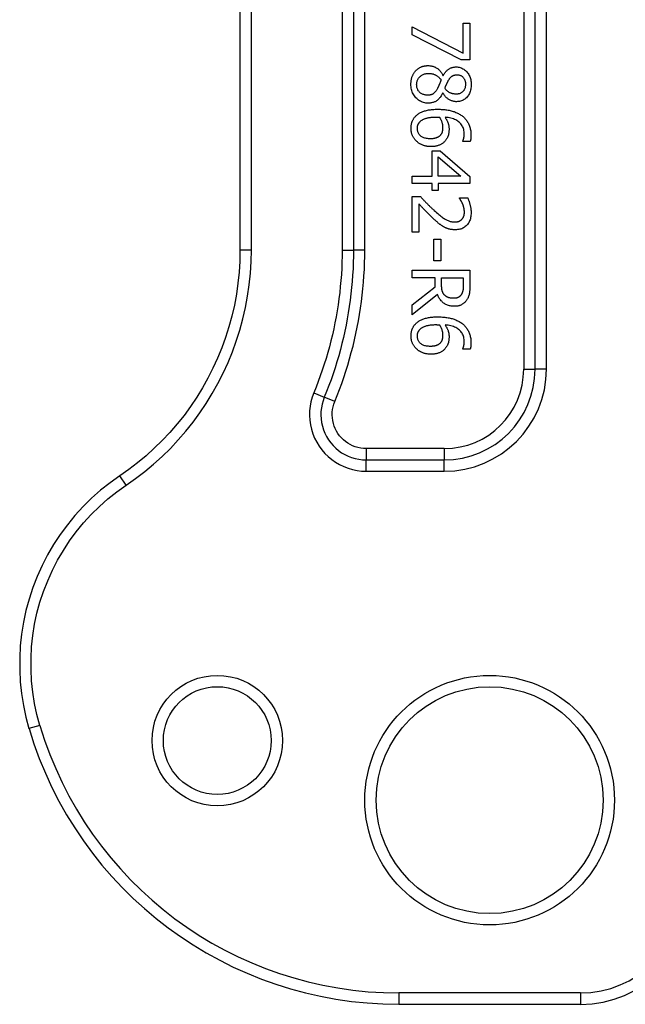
# Model space of a CAD drawing. Header units: inches. Extents: x 3 to 104, y 6 to 58.
# Tile 2 of 36: x 2.92 to 3.97, y 8.63 to 10.34. Entities that reach past the tile are written whole.
import ezdxf

# ---------------------------------------------------------------- set-up
doc = ezdxf.new("R2010")
doc.units = ezdxf.units.IN
doc.header["$MEASUREMENT"] = 0
doc.layers.add('Visible Edges(ANSI)', color=7, linetype='Continuous', lineweight=25)
doc.layers.add('Visible Tangent Edges(ANSI)', color=7, linetype='Continuous', lineweight=25)

msp = doc.modelspace()

# ---------------------------------------------------------------- linework, layer by layer
at = {"layer": 'Visible Edges(ANSI)'}
for p, q in [((3.3001, 10.7527), (3.3001, 9.9358)), ((3.5988, 10.3091), (3.5988, 10.3234)), ((3.5988, 10.3234), (3.6871, 10.2777)), ((3.6871, 10.2777), (3.6871, 10.3293)), ((3.6871, 10.3293), (3.6988, 10.3293)), ((3.6988, 10.3293), (3.6988, 10.2658)), ((3.6839, 10.2658), (3.5988, 10.3091)), ((3.6988, 10.2658), (3.6839, 10.2658)), ((3.6522, 10.239), (3.6527, 10.239)), ((3.6521, 10.2085), (3.6517, 10.2085)), ((3.6864, 10.124), (3.6864, 10.1246)), ((3.6993, 10.124), (3.6864, 10.124)), ((3.6332, 10.064), (3.6332, 10.1081)), ((3.6332, 10.1081), (3.6473, 10.1081)), ((3.6473, 10.1081), (3.6988, 10.0634)), ((3.644, 10.064), (3.644, 10.0976)), ((3.644, 10.0976), (3.683, 10.064)), ((3.5988, 10.0511), (3.5988, 10.064)), ((3.5988, 10.064), (3.6332, 10.064)), ((3.6332, 10.0511), (3.5988, 10.0511)), ((3.6332, 10.0392), (3.6332, 10.0511)), ((3.683, 10.064), (3.644, 10.064)), ((3.6988, 10.0511), (3.644, 10.0511)), ((3.644, 10.0511), (3.644, 10.0392)), ((3.6988, 10.0634), (3.6988, 10.0511)), ((3.644, 10.0392), (3.6332, 10.0392)), ((3.5988, 10.0285), (3.613, 10.0285)), ((3.5988, 9.9668), (3.5988, 10.0285)), ((3.6104, 10.0159), (3.6104, 9.9668)), ((3.6807, 10.0256), (3.6807, 10.0264)), ((3.6807, 10.0264), (3.695, 10.0264)), ((3.6104, 9.9668), (3.5988, 9.9668)), ((3.6365, 9.9546), (3.6487, 9.9546)), ((3.6365, 9.9168), (3.6365, 9.9546)), ((3.6487, 9.9546), (3.6487, 9.9168)), ((3.6487, 9.9168), (3.6365, 9.9168)), ((3.5988, 9.8874), (3.5988, 9.9007)), ((3.5988, 9.9007), (3.6988, 9.9007)), ((3.6988, 9.9007), (3.6988, 9.8749)), ((3.6386, 9.8874), (3.5988, 9.8874)), ((3.6386, 9.8722), (3.6386, 9.8874)), ((3.6497, 9.8757), (3.6497, 9.8874)), ((3.6497, 9.8874), (3.6873, 9.8874)), ((3.6873, 9.8874), (3.6873, 9.8742)), ((3.5988, 9.8405), (3.6386, 9.8722)), ((3.6424, 9.8589), (3.5988, 9.8233)), ((3.5988, 9.8233), (3.5988, 9.8405)), ((3.6864, 9.7636), (3.6864, 9.7642)), ((3.6993, 9.7636), (3.6864, 9.7636)), ((3.5757, 8.6267), (3.8906, 8.6267))]:
    msp.add_line(p, q, dxfattribs=at)
at = {"layer": 'Visible Edges(ANSI)', "flags": 128}
for points in [[(3.6052, 10.2474), (3.6059, 10.248), (3.6066, 10.2487), (3.6073, 10.2493), (3.608, 10.2499), (3.6088, 10.2505), (3.6096, 10.2511), (3.6104, 10.2516), (3.6112, 10.2521), (3.6121, 10.2525), (3.6129, 10.253), (3.6138, 10.2534), (3.6147, 10.2538), (3.6157, 10.2541), (3.6166, 10.2544), (3.6175, 10.2547), (3.6185, 10.255), (3.6194, 10.2552), (3.6204, 10.2554), (3.6214, 10.2556), (3.6224, 10.2557), (3.6234, 10.2558), (3.6244, 10.2559), (3.6254, 10.2559), (3.6265, 10.2559)], [(3.6265, 10.2559), (3.6278, 10.2559), (3.6291, 10.2558), (3.6305, 10.2557), (3.6317, 10.2555), (3.633, 10.2552), (3.6343, 10.2549), (3.6355, 10.2545), (3.6367, 10.254), (3.6379, 10.2535), (3.6391, 10.2529), (3.6402, 10.2523), (3.6414, 10.2516), (3.6425, 10.2509), (3.6436, 10.2501), (3.6446, 10.2492), (3.6456, 10.2483), (3.6466, 10.2473), (3.6475, 10.2463), (3.6484, 10.2452), (3.6492, 10.2441), (3.6501, 10.2429), (3.6508, 10.2417), (3.6516, 10.2404), (3.6522, 10.239)], [(3.5966, 10.2234), (3.5966, 10.2246), (3.5966, 10.2258), (3.5967, 10.227), (3.5968, 10.2282), (3.597, 10.2293), (3.5971, 10.2305), (3.5973, 10.2316), (3.5976, 10.2327), (3.5978, 10.2338), (3.5981, 10.2349), (3.5984, 10.2359), (3.5988, 10.2369), (3.5992, 10.2379), (3.5996, 10.2389), (3.6, 10.2399), (3.6005, 10.2408), (3.601, 10.2417), (3.6015, 10.2426), (3.6021, 10.2435), (3.6026, 10.2443), (3.6032, 10.2451), (3.6038, 10.2459), (3.6045, 10.2466), (3.6052, 10.2474)], [(3.6065, 10.2232), (3.6066, 10.2246), (3.6067, 10.2259), (3.6069, 10.2272), (3.6072, 10.2284), (3.6076, 10.2296), (3.608, 10.2308), (3.6086, 10.2319), (3.6092, 10.233), (3.6099, 10.234), (3.6107, 10.235), (3.6115, 10.236), (3.6125, 10.2369), (3.6135, 10.2378), (3.6145, 10.2386), (3.6156, 10.2393), (3.6168, 10.24), (3.6179, 10.2405), (3.6192, 10.241), (3.6204, 10.2415), (3.6218, 10.2418), (3.6231, 10.2421), (3.6245, 10.2423), (3.626, 10.2424), (3.6275, 10.2424)], [(3.6275, 10.2424), (3.6286, 10.2424), (3.6297, 10.2423), (3.6308, 10.2422), (3.6319, 10.2421), (3.6329, 10.2419), (3.634, 10.2417), (3.635, 10.2414), (3.636, 10.2411), (3.637, 10.2407), (3.6379, 10.2404), (3.6389, 10.2399), (3.6398, 10.2395), (3.6407, 10.2389), (3.6415, 10.2384), (3.6424, 10.2378), (3.6432, 10.2372), (3.644, 10.2365), (3.6448, 10.2359), (3.6455, 10.2351), (3.6462, 10.2344), (3.6469, 10.2336), (3.6476, 10.2328), (3.6482, 10.2319), (3.6488, 10.231)], [(3.6527, 10.239), (3.6534, 10.2402), (3.6541, 10.2414), (3.6549, 10.2425), (3.6556, 10.2435), (3.6564, 10.2445), (3.6572, 10.2454), (3.6579, 10.2463), (3.6587, 10.2471), (3.6596, 10.2479), (3.6604, 10.2487), (3.6612, 10.2493), (3.6621, 10.2499), (3.6629, 10.2505), (3.6638, 10.251), (3.6648, 10.2515), (3.6657, 10.2519), (3.6667, 10.2523), (3.6678, 10.2526), (3.6689, 10.2529), (3.67, 10.2531), (3.6711, 10.2533), (3.6723, 10.2534), (3.6735, 10.2535), (3.6748, 10.2535)], [(3.6617, 10.2305), (3.6622, 10.2313), (3.6627, 10.232), (3.6632, 10.2327), (3.6636, 10.2334), (3.6641, 10.2341), (3.6647, 10.2347), (3.6652, 10.2353), (3.6657, 10.2358), (3.6663, 10.2363), (3.6668, 10.2368), (3.6674, 10.2373), (3.6679, 10.2377), (3.6685, 10.2381), (3.6691, 10.2384), (3.6697, 10.2387), (3.6704, 10.239), (3.6711, 10.2392), (3.6717, 10.2395), (3.6725, 10.2396), (3.6732, 10.2398), (3.6739, 10.2399), (3.6747, 10.24), (3.6755, 10.24), (3.6763, 10.2401)], [(3.6748, 10.2535), (3.6766, 10.2535), (3.6784, 10.2533), (3.6802, 10.253), (3.6819, 10.2526), (3.6835, 10.252), (3.6851, 10.2514), (3.6867, 10.2506), (3.6881, 10.2497), (3.6896, 10.2487), (3.691, 10.2476), (3.6923, 10.2464), (3.6936, 10.245), (3.6948, 10.2436), (3.6959, 10.242), (3.6969, 10.2405), (3.6978, 10.2388), (3.6986, 10.2371), (3.6992, 10.2353), (3.6998, 10.2335), (3.7003, 10.2316), (3.7006, 10.2296), (3.7009, 10.2276), (3.7011, 10.2255), (3.7011, 10.2234)], [(3.6763, 10.2401), (3.6774, 10.24), (3.6785, 10.2399), (3.6796, 10.2398), (3.6806, 10.2395), (3.6816, 10.2393), (3.6825, 10.2389), (3.6834, 10.2385), (3.6842, 10.238), (3.685, 10.2374), (3.6858, 10.2368), (3.6865, 10.2361), (3.6872, 10.2354), (3.6879, 10.2346), (3.6884, 10.2338), (3.689, 10.2329), (3.6894, 10.232), (3.6899, 10.2311), (3.6902, 10.2301), (3.6905, 10.2291), (3.6908, 10.228), (3.691, 10.2269), (3.6911, 10.2258), (3.6912, 10.2246), (3.6912, 10.2234)], [(3.6267, 10.1908), (3.6246, 10.1909), (3.6226, 10.191), (3.6206, 10.1914), (3.6186, 10.1918), (3.6168, 10.1924), (3.615, 10.1931), (3.6132, 10.194), (3.6115, 10.1949), (3.6098, 10.196), (3.6083, 10.1973), (3.6067, 10.1986), (3.6052, 10.2001), (3.6039, 10.2017), (3.6026, 10.2033), (3.6015, 10.2051), (3.6004, 10.2068), (3.5995, 10.2087), (3.5987, 10.2106), (3.5981, 10.2126), (3.5975, 10.2146), (3.5971, 10.2167), (3.5968, 10.2188), (3.5966, 10.2211), (3.5966, 10.2234)], [(3.6254, 10.2046), (3.624, 10.2046), (3.6226, 10.2047), (3.6213, 10.2049), (3.62, 10.2051), (3.6188, 10.2055), (3.6176, 10.2058), (3.6165, 10.2063), (3.6154, 10.2068), (3.6144, 10.2074), (3.6134, 10.2081), (3.6125, 10.2089), (3.6116, 10.2097), (3.6108, 10.2105), (3.6101, 10.2115), (3.6094, 10.2124), (3.6088, 10.2134), (3.6083, 10.2145), (3.6078, 10.2156), (3.6074, 10.2168), (3.6071, 10.218), (3.6069, 10.2192), (3.6067, 10.2205), (3.6066, 10.2218), (3.6065, 10.2232)], [(3.6488, 10.231), (3.6485, 10.2302), (3.6482, 10.2294), (3.6479, 10.2287), (3.6476, 10.2279), (3.6473, 10.2272), (3.647, 10.2264), (3.6467, 10.2257), (3.6465, 10.225), (3.6462, 10.2244), (3.6459, 10.2237), (3.6457, 10.223), (3.6454, 10.2224), (3.6452, 10.2218), (3.6449, 10.2212), (3.6447, 10.2206), (3.6444, 10.22), (3.6442, 10.2195), (3.644, 10.219), (3.6437, 10.2185), (3.6435, 10.218), (3.6433, 10.2175), (3.643, 10.2171), (3.6428, 10.2167), (3.6426, 10.2163)], [(3.6555, 10.2164), (3.6557, 10.217), (3.6559, 10.2176), (3.6561, 10.2182), (3.6563, 10.2188), (3.6566, 10.2194), (3.6568, 10.2201), (3.6571, 10.2207), (3.6574, 10.2214), (3.6577, 10.2221), (3.658, 10.2228), (3.6583, 10.2235), (3.6586, 10.2242), (3.6589, 10.2249), (3.6592, 10.2255), (3.6595, 10.2262), (3.6598, 10.2268), (3.6601, 10.2274), (3.6604, 10.2279), (3.6606, 10.2284), (3.6609, 10.2289), (3.6611, 10.2293), (3.6613, 10.2298), (3.6615, 10.2301), (3.6617, 10.2305)], [(3.6912, 10.2234), (3.6912, 10.2221), (3.6911, 10.2209), (3.6909, 10.2197), (3.6907, 10.2185), (3.6904, 10.2174), (3.6901, 10.2163), (3.6897, 10.2153), (3.6892, 10.2143), (3.6887, 10.2134), (3.6881, 10.2125), (3.6874, 10.2117), (3.6867, 10.2109), (3.686, 10.2102), (3.6852, 10.2096), (3.6843, 10.209), (3.6835, 10.2084), (3.6826, 10.208), (3.6817, 10.2076), (3.6807, 10.2072), (3.6797, 10.2069), (3.6787, 10.2067), (3.6777, 10.2066), (3.6766, 10.2065), (3.6755, 10.2064)], [(3.7011, 10.2234), (3.7011, 10.2211), (3.7009, 10.219), (3.7007, 10.2169), (3.7003, 10.2149), (3.6999, 10.213), (3.6993, 10.2111), (3.6987, 10.2093), (3.6979, 10.2076), (3.6971, 10.206), (3.6962, 10.2044), (3.6951, 10.2029), (3.694, 10.2015), (3.6928, 10.2002), (3.6915, 10.199), (3.6902, 10.1979), (3.6888, 10.197), (3.6873, 10.1961), (3.6858, 10.1954), (3.6843, 10.1947), (3.6827, 10.1942), (3.681, 10.1938), (3.6793, 10.1935), (3.6775, 10.1934), (3.6757, 10.1933)], [(3.6426, 10.2163), (3.642, 10.2152), (3.6414, 10.2141), (3.6407, 10.2132), (3.6401, 10.2122), (3.6395, 10.2114), (3.6389, 10.2105), (3.6383, 10.2098), (3.6377, 10.2091), (3.6371, 10.2085), (3.6364, 10.2079), (3.6358, 10.2074), (3.6352, 10.207), (3.6346, 10.2066), (3.6339, 10.2063), (3.6333, 10.2059), (3.6325, 10.2056), (3.6318, 10.2054), (3.631, 10.2052), (3.6301, 10.205), (3.6293, 10.2048), (3.6283, 10.2047), (3.6274, 10.2046), (3.6264, 10.2046), (3.6254, 10.2046)], [(3.6517, 10.2085), (3.651, 10.2071), (3.6503, 10.2057), (3.6495, 10.2044), (3.6488, 10.2032), (3.648, 10.202), (3.6472, 10.2008), (3.6463, 10.1998), (3.6455, 10.1988), (3.6446, 10.1978), (3.6437, 10.1969), (3.6428, 10.1961), (3.6418, 10.1953), (3.6408, 10.1946), (3.6398, 10.1939), (3.6387, 10.1933), (3.6375, 10.1928), (3.6363, 10.1923), (3.6351, 10.1919), (3.6338, 10.1916), (3.6325, 10.1913), (3.6311, 10.1911), (3.6297, 10.1909), (3.6282, 10.1908), (3.6267, 10.1908)], [(3.6757, 10.1933), (3.6745, 10.1933), (3.6734, 10.1934), (3.6723, 10.1935), (3.6712, 10.1937), (3.6701, 10.194), (3.669, 10.1943), (3.6679, 10.1946), (3.6668, 10.195), (3.6657, 10.1955), (3.6646, 10.196), (3.6635, 10.1966), (3.6624, 10.1972), (3.6613, 10.1979), (3.6603, 10.1986), (3.6593, 10.1994), (3.6583, 10.2002), (3.6574, 10.2011), (3.6565, 10.202), (3.6557, 10.203), (3.6549, 10.204), (3.6541, 10.2051), (3.6534, 10.2062), (3.6527, 10.2073), (3.6521, 10.2085)], [(3.6755, 10.2064), (3.6745, 10.2064), (3.6735, 10.2065), (3.6726, 10.2066), (3.6716, 10.2067), (3.6707, 10.2068), (3.6698, 10.2069), (3.6689, 10.2071), (3.668, 10.2073), (3.6671, 10.2076), (3.6663, 10.2079), (3.6655, 10.2082), (3.6647, 10.2085), (3.6639, 10.2089), (3.6631, 10.2093), (3.6623, 10.2098), (3.6616, 10.2103), (3.6608, 10.2109), (3.66, 10.2115), (3.6593, 10.2122), (3.6585, 10.2129), (3.6577, 10.2137), (3.657, 10.2146), (3.6562, 10.2155), (3.6555, 10.2164)], [(3.5967, 10.1471), (3.5968, 10.1482), (3.5968, 10.1493), (3.5969, 10.1504), (3.597, 10.1515), (3.5971, 10.1525), (3.5973, 10.1535), (3.5975, 10.1546), (3.5977, 10.1556), (3.598, 10.1565), (3.5983, 10.1575), (3.5986, 10.1585), (3.599, 10.1594), (3.5994, 10.1603), (3.5998, 10.1612), (3.6003, 10.1621), (3.6008, 10.1629), (3.6013, 10.1638), (3.6018, 10.1646), (3.6024, 10.1654), (3.603, 10.1662), (3.6037, 10.167), (3.6044, 10.1677), (3.6051, 10.1684), (3.6058, 10.1692)], [(3.6058, 10.1692), (3.6067, 10.17), (3.6077, 10.1708), (3.6088, 10.1716), (3.6098, 10.1724), (3.611, 10.1731), (3.6122, 10.1738), (3.6134, 10.1744), (3.6147, 10.1751), (3.616, 10.1757), (3.6174, 10.1762), (3.6189, 10.1768), (3.6204, 10.1773), (3.6219, 10.1777), (3.6235, 10.1781), (3.6252, 10.1785), (3.6269, 10.1789), (3.6287, 10.1792), (3.6305, 10.1794), (3.6324, 10.1797), (3.6344, 10.1799), (3.6364, 10.18), (3.6385, 10.1801), (3.6406, 10.1802), (3.6428, 10.1802)], [(3.6428, 10.1802), (3.6449, 10.1802), (3.647, 10.1801), (3.6491, 10.18), (3.6512, 10.1799), (3.6532, 10.1797), (3.6552, 10.1795), (3.6571, 10.1793), (3.659, 10.179), (3.6609, 10.1787), (3.6627, 10.1783), (3.6645, 10.1779), (3.6663, 10.1775), (3.668, 10.177), (3.6697, 10.1765), (3.6714, 10.176), (3.673, 10.1754), (3.6746, 10.1748), (3.6761, 10.1741), (3.6776, 10.1734), (3.6791, 10.1726), (3.6805, 10.1718), (3.6819, 10.171), (3.6833, 10.1701), (3.6846, 10.1692)], [(3.6846, 10.1692), (3.6858, 10.1683), (3.687, 10.1673), (3.6882, 10.1663), (3.6893, 10.1653), (3.6903, 10.1642), (3.6914, 10.163), (3.6923, 10.1618), (3.6932, 10.1606), (3.6941, 10.1593), (3.6949, 10.158), (3.6957, 10.1566), (3.6965, 10.1552), (3.6971, 10.1538), (3.6978, 10.1523), (3.6983, 10.1508), (3.6988, 10.1492), (3.6993, 10.1476), (3.6996, 10.146), (3.7, 10.1443), (3.7002, 10.1426), (3.7004, 10.1408), (3.7006, 10.139), (3.7007, 10.1372), (3.7007, 10.1354)], [(3.6077, 10.147), (3.6077, 10.1476), (3.6077, 10.1482), (3.6078, 10.1487), (3.6078, 10.1493), (3.6079, 10.1499), (3.608, 10.1504), (3.6081, 10.151), (3.6082, 10.1515), (3.6084, 10.152), (3.6086, 10.1526), (3.6087, 10.1531), (3.6089, 10.1536), (3.6092, 10.1541), (3.6094, 10.1546), (3.6097, 10.1551), (3.61, 10.1556), (3.6103, 10.1561), (3.6107, 10.1566), (3.611, 10.1571), (3.6115, 10.1576), (3.6119, 10.1581), (3.6124, 10.1586), (3.6128, 10.159), (3.6134, 10.1595)], [(3.6134, 10.1595), (3.6139, 10.16), (3.6145, 10.1605), (3.6152, 10.161), (3.6159, 10.1614), (3.6166, 10.1619), (3.6174, 10.1623), (3.6183, 10.1627), (3.6191, 10.1631), (3.62, 10.1635), (3.621, 10.1639), (3.622, 10.1643), (3.623, 10.1646), (3.6241, 10.1649), (3.6253, 10.1652), (3.6265, 10.1655), (3.6277, 10.1657), (3.629, 10.166), (3.6304, 10.1661), (3.6318, 10.1663), (3.6333, 10.1664), (3.6348, 10.1665), (3.6364, 10.1666), (3.6381, 10.1666), (3.6398, 10.1666)], [(3.6398, 10.1666), (3.6401, 10.1666), (3.6405, 10.1666), (3.6408, 10.1666), (3.6411, 10.1666), (3.6414, 10.1666), (3.6417, 10.1666), (3.642, 10.1666), (3.6423, 10.1666), (3.6425, 10.1666), (3.6428, 10.1666), (3.643, 10.1666), (3.6433, 10.1666), (3.6435, 10.1665), (3.6437, 10.1665), (3.6439, 10.1665), (3.6442, 10.1665), (3.6444, 10.1665), (3.6447, 10.1665), (3.6449, 10.1665), (3.6451, 10.1665), (3.6454, 10.1664), (3.6456, 10.1664), (3.6458, 10.1664), (3.6461, 10.1664)], [(3.6461, 10.1664), (3.6465, 10.1657), (3.6469, 10.165), (3.6473, 10.1642), (3.6477, 10.1635), (3.6481, 10.1628), (3.6485, 10.1621), (3.6488, 10.1613), (3.6491, 10.1606), (3.6494, 10.1599), (3.6497, 10.1592), (3.6499, 10.1584), (3.6502, 10.1577), (3.6504, 10.1569), (3.6506, 10.1562), (3.6508, 10.1555), (3.651, 10.1547), (3.6511, 10.154), (3.6512, 10.1532), (3.6514, 10.1524), (3.6514, 10.1517), (3.6515, 10.1509), (3.6516, 10.1501), (3.6516, 10.1494), (3.6516, 10.1486)], [(3.6891, 10.1371), (3.6891, 10.1392), (3.6889, 10.1412), (3.6886, 10.1431), (3.6882, 10.1449), (3.6877, 10.1467), (3.687, 10.1484), (3.6863, 10.1501), (3.6854, 10.1516), (3.6844, 10.1532), (3.6833, 10.1546), (3.682, 10.156), (3.6807, 10.1573), (3.6792, 10.1585), (3.6777, 10.1597), (3.676, 10.1607), (3.6742, 10.1617), (3.6723, 10.1626), (3.6702, 10.1634), (3.6681, 10.1641), (3.6659, 10.1647), (3.6635, 10.1653), (3.661, 10.1657), (3.6584, 10.1661), (3.6557, 10.1664)], [(3.6557, 10.1664), (3.6563, 10.1656), (3.6568, 10.1648), (3.6573, 10.164), (3.6578, 10.1632), (3.6582, 10.1624), (3.6587, 10.1616), (3.6591, 10.1607), (3.6595, 10.1599), (3.6599, 10.1591), (3.6602, 10.1583), (3.6606, 10.1574), (3.6609, 10.1566), (3.6612, 10.1557), (3.6614, 10.1549), (3.6617, 10.154), (3.6619, 10.1531), (3.6621, 10.1522), (3.6622, 10.1513), (3.6624, 10.1504), (3.6625, 10.1495), (3.6626, 10.1485), (3.6627, 10.1475), (3.6627, 10.1466), (3.6627, 10.1456)], [(3.6061, 10.1247), (3.6054, 10.1255), (3.6047, 10.1263), (3.604, 10.127), (3.6033, 10.1278), (3.6027, 10.1287), (3.6021, 10.1295), (3.6015, 10.1303), (3.601, 10.1312), (3.6005, 10.1321), (3.6, 10.133), (3.5995, 10.1339), (3.5991, 10.1348), (3.5987, 10.1357), (3.5984, 10.1367), (3.5981, 10.1377), (3.5978, 10.1386), (3.5976, 10.1397), (3.5973, 10.1407), (3.5972, 10.1417), (3.597, 10.1428), (3.5969, 10.1438), (3.5968, 10.1449), (3.5968, 10.146), (3.5967, 10.1471)], [(3.6307, 10.129), (3.6288, 10.129), (3.627, 10.1291), (3.6253, 10.1293), (3.6237, 10.1295), (3.6221, 10.1298), (3.6206, 10.1302), (3.6192, 10.1307), (3.6179, 10.1312), (3.6167, 10.1318), (3.6155, 10.1324), (3.6144, 10.1331), (3.6134, 10.1339), (3.6125, 10.1348), (3.6117, 10.1357), (3.6109, 10.1366), (3.6102, 10.1376), (3.6096, 10.1386), (3.6091, 10.1397), (3.6087, 10.1408), (3.6083, 10.142), (3.608, 10.1432), (3.6078, 10.1444), (3.6077, 10.1457), (3.6077, 10.147)], [(3.6481, 10.1358), (3.6476, 10.1352), (3.6471, 10.1346), (3.6466, 10.1341), (3.646, 10.1336), (3.6455, 10.1331), (3.6449, 10.1327), (3.6443, 10.1323), (3.6437, 10.1319), (3.643, 10.1315), (3.6424, 10.1312), (3.6417, 10.1309), (3.641, 10.1306), (3.6403, 10.1303), (3.6396, 10.1301), (3.6388, 10.1299), (3.638, 10.1297), (3.6372, 10.1295), (3.6364, 10.1294), (3.6355, 10.1292), (3.6346, 10.1291), (3.6336, 10.1291), (3.6327, 10.129), (3.6317, 10.129), (3.6307, 10.129)], [(3.6516, 10.1486), (3.6516, 10.148), (3.6516, 10.1474), (3.6516, 10.1468), (3.6515, 10.1463), (3.6515, 10.1457), (3.6514, 10.1451), (3.6514, 10.1446), (3.6513, 10.144), (3.6512, 10.1434), (3.6511, 10.1429), (3.651, 10.1423), (3.6509, 10.1418), (3.6508, 10.1412), (3.6506, 10.1407), (3.6505, 10.1401), (3.6503, 10.1396), (3.6501, 10.1391), (3.6499, 10.1386), (3.6496, 10.1381), (3.6494, 10.1376), (3.6491, 10.1371), (3.6488, 10.1367), (3.6485, 10.1362), (3.6481, 10.1358)], [(3.6627, 10.1456), (3.6627, 10.1446), (3.6627, 10.1437), (3.6626, 10.1427), (3.6626, 10.1418), (3.6625, 10.141), (3.6624, 10.1401), (3.6623, 10.1393), (3.6622, 10.1384), (3.662, 10.1376), (3.6619, 10.1369), (3.6617, 10.1361), (3.6615, 10.1354), (3.6613, 10.1346), (3.6611, 10.1339), (3.6608, 10.1331), (3.6605, 10.1324), (3.6601, 10.1316), (3.6598, 10.1309), (3.6593, 10.1301), (3.6589, 10.1293), (3.6584, 10.1286), (3.6579, 10.1278), (3.6574, 10.127), (3.6568, 10.1262)], [(3.6864, 10.1246), (3.6866, 10.1249), (3.6868, 10.1252), (3.6869, 10.1256), (3.6871, 10.126), (3.6872, 10.1264), (3.6874, 10.1268), (3.6875, 10.1273), (3.6877, 10.1278), (3.6878, 10.1282), (3.688, 10.1288), (3.6881, 10.1293), (3.6883, 10.1299), (3.6884, 10.1304), (3.6885, 10.131), (3.6886, 10.1316), (3.6887, 10.1322), (3.6888, 10.1328), (3.6889, 10.1334), (3.689, 10.134), (3.689, 10.1346), (3.6891, 10.1352), (3.6891, 10.1359), (3.6891, 10.1365), (3.6891, 10.1371)], [(3.7007, 10.1354), (3.7007, 10.1348), (3.7007, 10.1343), (3.7007, 10.1337), (3.7007, 10.1332), (3.7007, 10.1327), (3.7006, 10.1321), (3.7006, 10.1316), (3.7006, 10.1311), (3.7005, 10.1306), (3.7005, 10.1301), (3.7004, 10.1296), (3.7004, 10.1291), (3.7003, 10.1286), (3.7003, 10.1282), (3.7002, 10.1277), (3.7001, 10.1273), (3.7, 10.1268), (3.7, 10.1264), (3.6999, 10.126), (3.6998, 10.1256), (3.6997, 10.1252), (3.6996, 10.1248), (3.6995, 10.1244), (3.6993, 10.124)], [(3.6313, 10.1153), (3.63, 10.1154), (3.6287, 10.1154), (3.6275, 10.1155), (3.6263, 10.1156), (3.625, 10.1158), (3.6239, 10.116), (3.6227, 10.1162), (3.6215, 10.1165), (3.6204, 10.1168), (3.6192, 10.1171), (3.6181, 10.1175), (3.617, 10.1179), (3.616, 10.1183), (3.6149, 10.1188), (3.6139, 10.1193), (3.6129, 10.1198), (3.612, 10.1203), (3.6111, 10.1209), (3.6102, 10.1215), (3.6093, 10.1221), (3.6085, 10.1227), (3.6077, 10.1234), (3.6069, 10.124), (3.6061, 10.1247)], [(3.6568, 10.1262), (3.6561, 10.1253), (3.6553, 10.1244), (3.6546, 10.1236), (3.6538, 10.1228), (3.6529, 10.1221), (3.6521, 10.1214), (3.6512, 10.1207), (3.6503, 10.1201), (3.6493, 10.1195), (3.6483, 10.119), (3.6473, 10.1185), (3.6463, 10.118), (3.6452, 10.1176), (3.6441, 10.1172), (3.6429, 10.1168), (3.6417, 10.1165), (3.6405, 10.1163), (3.6393, 10.116), (3.638, 10.1158), (3.6367, 10.1156), (3.6354, 10.1155), (3.6341, 10.1154), (3.6327, 10.1154), (3.6313, 10.1153)], [(3.6364, 9.9895), (3.6352, 9.9906), (3.6341, 9.9916), (3.6329, 9.9927), (3.6317, 9.9939), (3.6305, 9.995), (3.6294, 9.9962), (3.6282, 9.9974), (3.627, 9.9986), (3.6258, 9.9998), (3.6245, 10.001), (3.6233, 10.0023), (3.6221, 10.0036), (3.6209, 10.0048), (3.6197, 10.006), (3.6186, 10.0072), (3.6175, 10.0084), (3.6165, 10.0095), (3.6155, 10.0105), (3.6145, 10.0115), (3.6136, 10.0125), (3.6128, 10.0134), (3.612, 10.0143), (3.6112, 10.0151), (3.6104, 10.0159)], [(3.613, 10.0285), (3.6141, 10.0274), (3.6151, 10.0263), (3.6161, 10.0252), (3.6171, 10.0241), (3.6181, 10.0231), (3.6192, 10.022), (3.6202, 10.021), (3.6211, 10.0199), (3.6221, 10.0189), (3.6231, 10.0179), (3.6241, 10.0169), (3.6251, 10.0159), (3.626, 10.0149), (3.627, 10.0139), (3.628, 10.013), (3.629, 10.012), (3.63, 10.011), (3.631, 10.0101), (3.632, 10.0091), (3.633, 10.0081), (3.634, 10.0072), (3.635, 10.0062), (3.6361, 10.0053), (3.6371, 10.0043)], [(3.6862, 10.0159), (3.686, 10.0164), (3.6858, 10.0169), (3.6856, 10.0173), (3.6854, 10.0178), (3.6852, 10.0182), (3.6849, 10.0187), (3.6847, 10.0192), (3.6845, 10.0196), (3.6842, 10.0201), (3.684, 10.0205), (3.6837, 10.0209), (3.6834, 10.0214), (3.6832, 10.0218), (3.6829, 10.0222), (3.6827, 10.0226), (3.6824, 10.023), (3.6822, 10.0234), (3.6819, 10.0238), (3.6817, 10.0241), (3.6815, 10.0244), (3.6813, 10.0248), (3.6811, 10.0251), (3.6809, 10.0254), (3.6807, 10.0256)], [(3.6894, 10.0017), (3.6894, 10.0023), (3.6893, 10.0029), (3.6893, 10.0035), (3.6893, 10.0041), (3.6892, 10.0047), (3.6891, 10.0053), (3.6891, 10.0059), (3.689, 10.0065), (3.6889, 10.0071), (3.6887, 10.0077), (3.6886, 10.0083), (3.6885, 10.0089), (3.6883, 10.0095), (3.6882, 10.0101), (3.688, 10.0107), (3.6878, 10.0113), (3.6876, 10.0119), (3.6875, 10.0125), (3.6873, 10.0131), (3.6871, 10.0137), (3.6869, 10.0142), (3.6866, 10.0148), (3.6864, 10.0154), (3.6862, 10.0159)], [(3.695, 10.0264), (3.6953, 10.0257), (3.6956, 10.0249), (3.696, 10.0241), (3.6963, 10.0232), (3.6966, 10.0224), (3.697, 10.0214), (3.6973, 10.0204), (3.6976, 10.0194), (3.698, 10.0183), (3.6983, 10.0172), (3.6986, 10.016), (3.699, 10.0148), (3.6993, 10.0136), (3.6996, 10.0124), (3.6998, 10.0112), (3.7001, 10.01), (3.7003, 10.0088), (3.7005, 10.0076), (3.7006, 10.0064), (3.7007, 10.0053), (3.7008, 10.0041), (3.7009, 10.003), (3.7009, 10.0019), (3.701, 10.0008)], [(3.6371, 10.0043), (3.6392, 10.0025), (3.6411, 10.0007), (3.6431, 9.9991), (3.6449, 9.9975), (3.6467, 9.9961), (3.6484, 9.9947), (3.65, 9.9935), (3.6516, 9.9923), (3.6531, 9.9913), (3.6545, 9.9903), (3.6559, 9.9895), (3.6572, 9.9887), (3.6585, 9.9881), (3.6597, 9.9874), (3.661, 9.9869), (3.6623, 9.9864), (3.6636, 9.986), (3.6649, 9.9856), (3.6662, 9.9853), (3.6675, 9.985), (3.6688, 9.9848), (3.6701, 9.9847), (3.6714, 9.9846), (3.6728, 9.9846)], [(3.701, 10.0008), (3.7009, 9.9985), (3.7007, 9.9963), (3.7005, 9.9941), (3.7001, 9.9921), (3.6997, 9.9901), (3.6991, 9.9883), (3.6984, 9.9865), (3.6977, 9.9848), (3.6968, 9.9832), (3.6958, 9.9816), (3.6947, 9.9802), (3.6935, 9.9788), (3.6923, 9.9776), (3.6909, 9.9764), (3.6895, 9.9754), (3.688, 9.9744), (3.6865, 9.9736), (3.6848, 9.9729), (3.6831, 9.9723), (3.6813, 9.9718), (3.6795, 9.9714), (3.6775, 9.9712), (3.6756, 9.971), (3.6735, 9.9709)], [(3.6853, 9.9895), (3.6856, 9.9899), (3.686, 9.9903), (3.6863, 9.9907), (3.6866, 9.9911), (3.6868, 9.9916), (3.6871, 9.992), (3.6873, 9.9925), (3.6876, 9.993), (3.6878, 9.9934), (3.688, 9.9939), (3.6882, 9.9944), (3.6884, 9.9949), (3.6885, 9.9954), (3.6887, 9.996), (3.6888, 9.9965), (3.6889, 9.997), (3.689, 9.9976), (3.6891, 9.9982), (3.6892, 9.9987), (3.6893, 9.9993), (3.6893, 9.9999), (3.6893, 10.0005), (3.6894, 10.0011), (3.6894, 10.0017)], [(3.6535, 9.9761), (3.6527, 9.9765), (3.652, 9.977), (3.6513, 9.9774), (3.6506, 9.9779), (3.6498, 9.9783), (3.6491, 9.9788), (3.6484, 9.9793), (3.6477, 9.9799), (3.6469, 9.9804), (3.6462, 9.9809), (3.6455, 9.9815), (3.6448, 9.9821), (3.6441, 9.9827), (3.6434, 9.9833), (3.6427, 9.9839), (3.6419, 9.9845), (3.6412, 9.9851), (3.6405, 9.9857), (3.6398, 9.9863), (3.6391, 9.9869), (3.6384, 9.9876), (3.6377, 9.9882), (3.6371, 9.9888), (3.6364, 9.9895)], [(3.6728, 9.9846), (3.6734, 9.9846), (3.6741, 9.9846), (3.6748, 9.9846), (3.6754, 9.9847), (3.6761, 9.9848), (3.6767, 9.9849), (3.6773, 9.985), (3.6779, 9.9851), (3.6785, 9.9853), (3.679, 9.9855), (3.6796, 9.9856), (3.6801, 9.9858), (3.6806, 9.9861), (3.6811, 9.9863), (3.6816, 9.9866), (3.6821, 9.9868), (3.6826, 9.9871), (3.683, 9.9874), (3.6834, 9.9877), (3.6838, 9.988), (3.6842, 9.9884), (3.6846, 9.9887), (3.685, 9.9891), (3.6853, 9.9895)], [(3.6735, 9.9709), (3.6725, 9.9709), (3.6715, 9.971), (3.6706, 9.971), (3.6696, 9.9711), (3.6687, 9.9712), (3.6678, 9.9713), (3.6669, 9.9714), (3.666, 9.9715), (3.6652, 9.9717), (3.6643, 9.9719), (3.6635, 9.9721), (3.6626, 9.9723), (3.6618, 9.9726), (3.661, 9.9728), (3.6602, 9.9731), (3.6594, 9.9733), (3.6586, 9.9736), (3.6579, 9.974), (3.6571, 9.9743), (3.6564, 9.9746), (3.6556, 9.975), (3.6549, 9.9753), (3.6542, 9.9757), (3.6535, 9.9761)], [(3.3001, 9.9358), (3.2997, 9.9166), (3.2985, 9.8974), (3.2965, 9.8781), (3.2938, 9.859), (3.2903, 9.84), (3.286, 9.8211), (3.2809, 9.8025), (3.2751, 9.7841), (3.2685, 9.766), (3.2612, 9.7482), (3.2532, 9.7307), (3.2445, 9.7135), (3.2352, 9.6968), (3.2251, 9.6804), (3.2144, 9.6644), (3.203, 9.6489), (3.191, 9.6339), (3.1784, 9.6193), (3.1652, 9.6053), (3.1515, 9.5919), (3.1372, 9.5789), (3.1225, 9.5666), (3.1072, 9.555), (3.0916, 9.5439)], [(3.6549, 9.8576), (3.6544, 9.8582), (3.6539, 9.8587), (3.6535, 9.8593), (3.6531, 9.8599), (3.6527, 9.8605), (3.6523, 9.8612), (3.652, 9.8618), (3.6517, 9.8625), (3.6514, 9.8632), (3.6511, 9.8639), (3.6509, 9.8646), (3.6507, 9.8654), (3.6506, 9.8662), (3.6504, 9.8669), (3.6503, 9.8677), (3.6502, 9.8686), (3.6501, 9.8694), (3.65, 9.8703), (3.6499, 9.8711), (3.6498, 9.872), (3.6498, 9.8729), (3.6498, 9.8738), (3.6497, 9.8748), (3.6497, 9.8757)], [(3.6873, 9.8742), (3.6873, 9.8733), (3.6873, 9.8724), (3.6873, 9.8715), (3.6873, 9.8707), (3.6872, 9.8699), (3.6871, 9.8691), (3.6871, 9.8683), (3.687, 9.8676), (3.6869, 9.8669), (3.6868, 9.8662), (3.6867, 9.8655), (3.6866, 9.8649), (3.6864, 9.8643), (3.6863, 9.8637), (3.6861, 9.8631), (3.6859, 9.8625), (3.6857, 9.8619), (3.6855, 9.8614), (3.6853, 9.8608), (3.6851, 9.8603), (3.6848, 9.8598), (3.6845, 9.8593), (3.6842, 9.8588), (3.6839, 9.8583)], [(3.6988, 9.8749), (3.6988, 9.8735), (3.6988, 9.8721), (3.6988, 9.8708), (3.6987, 9.8695), (3.6987, 9.8682), (3.6986, 9.867), (3.6985, 9.8658), (3.6984, 9.8647), (3.6983, 9.8636), (3.6982, 9.8625), (3.6981, 9.8615), (3.6979, 9.8605), (3.6977, 9.8596), (3.6975, 9.8586), (3.6973, 9.8577), (3.697, 9.8567), (3.6967, 9.8558), (3.6964, 9.8549), (3.696, 9.8539), (3.6956, 9.853), (3.6951, 9.8521), (3.6946, 9.8512), (3.6941, 9.8503), (3.6936, 9.8495)], [(3.6717, 9.8381), (3.6699, 9.8382), (3.6681, 9.8383), (3.6664, 9.8385), (3.6648, 9.8387), (3.6632, 9.8391), (3.6616, 9.8395), (3.6601, 9.84), (3.6587, 9.8406), (3.6573, 9.8413), (3.6559, 9.842), (3.6546, 9.8428), (3.6533, 9.8437), (3.6521, 9.8447), (3.651, 9.8457), (3.6499, 9.8468), (3.6488, 9.8479), (3.6478, 9.8491), (3.6469, 9.8503), (3.646, 9.8516), (3.6452, 9.8529), (3.6444, 9.8543), (3.6437, 9.8558), (3.643, 9.8573), (3.6424, 9.8589)], [(3.6706, 9.852), (3.6698, 9.852), (3.669, 9.852), (3.6681, 9.8521), (3.6673, 9.8521), (3.6665, 9.8522), (3.6658, 9.8523), (3.665, 9.8524), (3.6643, 9.8526), (3.6636, 9.8527), (3.6629, 9.8529), (3.6622, 9.8531), (3.6616, 9.8534), (3.6609, 9.8536), (3.6603, 9.8539), (3.6597, 9.8541), (3.6591, 9.8544), (3.6585, 9.8548), (3.658, 9.8551), (3.6574, 9.8555), (3.6569, 9.8559), (3.6564, 9.8563), (3.6559, 9.8567), (3.6554, 9.8572), (3.6549, 9.8576)], [(3.6839, 9.8583), (3.6836, 9.8578), (3.6832, 9.8573), (3.6828, 9.8568), (3.6823, 9.8563), (3.6819, 9.8559), (3.6815, 9.8555), (3.681, 9.8551), (3.6805, 9.8547), (3.68, 9.8544), (3.6795, 9.8541), (3.6789, 9.8538), (3.6784, 9.8535), (3.6778, 9.8533), (3.6772, 9.853), (3.6766, 9.8528), (3.676, 9.8527), (3.6754, 9.8525), (3.6748, 9.8524), (3.6741, 9.8522), (3.6734, 9.8521), (3.6728, 9.8521), (3.6721, 9.852), (3.6714, 9.852), (3.6706, 9.852)], [(3.6936, 9.8495), (3.693, 9.8486), (3.6924, 9.8478), (3.6918, 9.847), (3.6911, 9.8462), (3.6904, 9.8455), (3.6897, 9.8448), (3.689, 9.8441), (3.6882, 9.8434), (3.6874, 9.8428), (3.6866, 9.8422), (3.6857, 9.8417), (3.6849, 9.8412), (3.684, 9.8407), (3.683, 9.8402), (3.6821, 9.8398), (3.681, 9.8395), (3.68, 9.8392), (3.6789, 9.8389), (3.6778, 9.8386), (3.6767, 9.8385), (3.6755, 9.8383), (3.6742, 9.8382), (3.673, 9.8381), (3.6717, 9.8381)], [(3.6058, 9.8088), (3.6067, 9.8096), (3.6077, 9.8104), (3.6088, 9.8112), (3.6098, 9.812), (3.611, 9.8127), (3.6122, 9.8134), (3.6134, 9.8141), (3.6147, 9.8147), (3.616, 9.8153), (3.6174, 9.8158), (3.6189, 9.8164), (3.6204, 9.8169), (3.6219, 9.8174), (3.6235, 9.8178), (3.6252, 9.8182), (3.6269, 9.8185), (3.6287, 9.8188), (3.6305, 9.8191), (3.6324, 9.8193), (3.6344, 9.8195), (3.6364, 9.8196), (3.6385, 9.8197), (3.6406, 9.8198), (3.6428, 9.8198)], [(3.6428, 9.8198), (3.6449, 9.8198), (3.647, 9.8197), (3.6491, 9.8196), (3.6512, 9.8195), (3.6532, 9.8193), (3.6552, 9.8191), (3.6571, 9.8189), (3.659, 9.8186), (3.6609, 9.8183), (3.6627, 9.8179), (3.6645, 9.8176), (3.6663, 9.8171), (3.668, 9.8167), (3.6697, 9.8162), (3.6714, 9.8156), (3.673, 9.815), (3.6746, 9.8144), (3.6761, 9.8137), (3.6776, 9.813), (3.6791, 9.8123), (3.6805, 9.8115), (3.6819, 9.8106), (3.6833, 9.8098), (3.6846, 9.8089)], [(3.5967, 9.7867), (3.5968, 9.7879), (3.5968, 9.7889), (3.5969, 9.79), (3.597, 9.7911), (3.5971, 9.7921), (3.5973, 9.7932), (3.5975, 9.7942), (3.5977, 9.7952), (3.598, 9.7962), (3.5983, 9.7971), (3.5986, 9.7981), (3.599, 9.799), (3.5994, 9.7999), (3.5998, 9.8008), (3.6003, 9.8017), (3.6008, 9.8026), (3.6013, 9.8034), (3.6018, 9.8042), (3.6024, 9.805), (3.603, 9.8058), (3.6037, 9.8066), (3.6044, 9.8073), (3.6051, 9.8081), (3.6058, 9.8088)], [(3.6077, 9.7867), (3.6077, 9.7872), (3.6077, 9.7878), (3.6078, 9.7884), (3.6078, 9.7889), (3.6079, 9.7895), (3.608, 9.79), (3.6081, 9.7906), (3.6082, 9.7911), (3.6084, 9.7917), (3.6086, 9.7922), (3.6087, 9.7927), (3.6089, 9.7932), (3.6092, 9.7937), (3.6094, 9.7942), (3.6097, 9.7947), (3.61, 9.7952), (3.6103, 9.7957), (3.6107, 9.7962), (3.611, 9.7967), (3.6115, 9.7972), (3.6119, 9.7977), (3.6124, 9.7982), (3.6128, 9.7987), (3.6134, 9.7991)], [(3.6134, 9.7991), (3.6139, 9.7996), (3.6145, 9.8001), (3.6152, 9.8006), (3.6159, 9.8011), (3.6166, 9.8015), (3.6174, 9.802), (3.6183, 9.8024), (3.6191, 9.8028), (3.62, 9.8032), (3.621, 9.8035), (3.622, 9.8039), (3.623, 9.8042), (3.6241, 9.8046), (3.6253, 9.8049), (3.6265, 9.8051), (3.6277, 9.8054), (3.629, 9.8056), (3.6304, 9.8058), (3.6318, 9.8059), (3.6333, 9.806), (3.6348, 9.8061), (3.6364, 9.8062), (3.6381, 9.8063), (3.6398, 9.8063)], [(3.6398, 9.8063), (3.6401, 9.8063), (3.6405, 9.8063), (3.6408, 9.8063), (3.6411, 9.8063), (3.6414, 9.8063), (3.6417, 9.8062), (3.642, 9.8062), (3.6423, 9.8062), (3.6425, 9.8062), (3.6428, 9.8062), (3.643, 9.8062), (3.6433, 9.8062), (3.6435, 9.8062), (3.6437, 9.8062), (3.6439, 9.8061), (3.6442, 9.8061), (3.6444, 9.8061), (3.6447, 9.8061), (3.6449, 9.8061), (3.6451, 9.8061), (3.6454, 9.8061), (3.6456, 9.8061), (3.6458, 9.806), (3.6461, 9.806)], [(3.6461, 9.806), (3.6465, 9.8053), (3.6469, 9.8046), (3.6473, 9.8039), (3.6477, 9.8031), (3.6481, 9.8024), (3.6485, 9.8017), (3.6488, 9.801), (3.6491, 9.8002), (3.6494, 9.7995), (3.6497, 9.7988), (3.6499, 9.798), (3.6502, 9.7973), (3.6504, 9.7966), (3.6506, 9.7958), (3.6508, 9.7951), (3.651, 9.7943), (3.6511, 9.7936), (3.6512, 9.7928), (3.6514, 9.7921), (3.6514, 9.7913), (3.6515, 9.7905), (3.6516, 9.7898), (3.6516, 9.789), (3.6516, 9.7882)], [(3.6891, 9.7768), (3.6891, 9.7788), (3.6889, 9.7808), (3.6886, 9.7827), (3.6882, 9.7846), (3.6877, 9.7863), (3.687, 9.788), (3.6863, 9.7897), (3.6854, 9.7913), (3.6844, 9.7928), (3.6833, 9.7942), (3.682, 9.7956), (3.6807, 9.7969), (3.6792, 9.7981), (3.6777, 9.7993), (3.676, 9.8004), (3.6742, 9.8013), (3.6723, 9.8022), (3.6702, 9.803), (3.6681, 9.8037), (3.6659, 9.8044), (3.6635, 9.8049), (3.661, 9.8054), (3.6584, 9.8057), (3.6557, 9.806)], [(3.6557, 9.806), (3.6563, 9.8052), (3.6568, 9.8044), (3.6573, 9.8036), (3.6578, 9.8028), (3.6582, 9.802), (3.6587, 9.8012), (3.6591, 9.8004), (3.6595, 9.7995), (3.6599, 9.7987), (3.6602, 9.7979), (3.6606, 9.7971), (3.6609, 9.7962), (3.6612, 9.7954), (3.6614, 9.7945), (3.6617, 9.7936), (3.6619, 9.7928), (3.6621, 9.7919), (3.6622, 9.791), (3.6624, 9.79), (3.6625, 9.7891), (3.6626, 9.7881), (3.6627, 9.7872), (3.6627, 9.7862), (3.6627, 9.7852)], [(3.6846, 9.8089), (3.6858, 9.8079), (3.687, 9.807), (3.6882, 9.8059), (3.6893, 9.8049), (3.6903, 9.8038), (3.6914, 9.8026), (3.6923, 9.8015), (3.6932, 9.8002), (3.6941, 9.7989), (3.6949, 9.7976), (3.6957, 9.7963), (3.6965, 9.7948), (3.6971, 9.7934), (3.6978, 9.7919), (3.6983, 9.7904), (3.6988, 9.7888), (3.6993, 9.7872), (3.6996, 9.7856), (3.7, 9.7839), (3.7002, 9.7822), (3.7004, 9.7805), (3.7006, 9.7787), (3.7007, 9.7768), (3.7007, 9.775)], [(3.6061, 9.7644), (3.6054, 9.7651), (3.6047, 9.7659), (3.604, 9.7667), (3.6033, 9.7675), (3.6027, 9.7683), (3.6021, 9.7691), (3.6015, 9.77), (3.601, 9.7708), (3.6005, 9.7717), (3.6, 9.7726), (3.5995, 9.7735), (3.5991, 9.7744), (3.5987, 9.7754), (3.5984, 9.7763), (3.5981, 9.7773), (3.5978, 9.7783), (3.5976, 9.7793), (3.5973, 9.7803), (3.5972, 9.7813), (3.597, 9.7824), (3.5969, 9.7834), (3.5968, 9.7845), (3.5968, 9.7856), (3.5967, 9.7867)], [(3.6307, 9.7686), (3.6288, 9.7686), (3.627, 9.7687), (3.6253, 9.7689), (3.6237, 9.7691), (3.6221, 9.7695), (3.6206, 9.7698), (3.6192, 9.7703), (3.6179, 9.7708), (3.6167, 9.7714), (3.6155, 9.772), (3.6144, 9.7728), (3.6134, 9.7736), (3.6125, 9.7744), (3.6117, 9.7753), (3.6109, 9.7763), (3.6102, 9.7772), (3.6096, 9.7783), (3.6091, 9.7793), (3.6087, 9.7804), (3.6083, 9.7816), (3.608, 9.7828), (3.6078, 9.784), (3.6077, 9.7853), (3.6077, 9.7867)], [(3.6481, 9.7754), (3.6476, 9.7748), (3.6471, 9.7743), (3.6466, 9.7737), (3.646, 9.7732), (3.6455, 9.7728), (3.6449, 9.7723), (3.6443, 9.7719), (3.6437, 9.7715), (3.643, 9.7711), (3.6424, 9.7708), (3.6417, 9.7705), (3.641, 9.7702), (3.6403, 9.7699), (3.6396, 9.7697), (3.6388, 9.7695), (3.638, 9.7693), (3.6372, 9.7691), (3.6364, 9.769), (3.6355, 9.7689), (3.6346, 9.7688), (3.6336, 9.7687), (3.6327, 9.7686), (3.6317, 9.7686), (3.6307, 9.7686)], [(3.6516, 9.7882), (3.6516, 9.7876), (3.6516, 9.787), (3.6516, 9.7865), (3.6515, 9.7859), (3.6515, 9.7853), (3.6514, 9.7848), (3.6514, 9.7842), (3.6513, 9.7836), (3.6512, 9.7831), (3.6511, 9.7825), (3.651, 9.7819), (3.6509, 9.7814), (3.6508, 9.7808), (3.6506, 9.7803), (3.6505, 9.7798), (3.6503, 9.7792), (3.6501, 9.7787), (3.6499, 9.7782), (3.6496, 9.7777), (3.6494, 9.7772), (3.6491, 9.7768), (3.6488, 9.7763), (3.6485, 9.7758), (3.6481, 9.7754)], [(3.6627, 9.7852), (3.6627, 9.7842), (3.6627, 9.7833), (3.6626, 9.7824), (3.6626, 9.7815), (3.6625, 9.7806), (3.6624, 9.7797), (3.6623, 9.7789), (3.6622, 9.7781), (3.662, 9.7773), (3.6619, 9.7765), (3.6617, 9.7757), (3.6615, 9.775), (3.6613, 9.7743), (3.6611, 9.7735), (3.6608, 9.7728), (3.6605, 9.772), (3.6601, 9.7713), (3.6598, 9.7705), (3.6593, 9.7697), (3.6589, 9.769), (3.6584, 9.7682), (3.6579, 9.7674), (3.6574, 9.7666), (3.6568, 9.7658)], [(3.6864, 9.7642), (3.6866, 9.7645), (3.6868, 9.7649), (3.6869, 9.7652), (3.6871, 9.7656), (3.6872, 9.766), (3.6874, 9.7665), (3.6875, 9.7669), (3.6877, 9.7674), (3.6878, 9.7679), (3.688, 9.7684), (3.6881, 9.7689), (3.6883, 9.7695), (3.6884, 9.77), (3.6885, 9.7706), (3.6886, 9.7712), (3.6887, 9.7718), (3.6888, 9.7724), (3.6889, 9.773), (3.689, 9.7736), (3.689, 9.7742), (3.6891, 9.7749), (3.6891, 9.7755), (3.6891, 9.7761), (3.6891, 9.7768)], [(3.6313, 9.755), (3.63, 9.755), (3.6287, 9.755), (3.6275, 9.7551), (3.6263, 9.7553), (3.625, 9.7554), (3.6239, 9.7556), (3.6227, 9.7558), (3.6215, 9.7561), (3.6204, 9.7564), (3.6192, 9.7567), (3.6181, 9.7571), (3.617, 9.7575), (3.616, 9.758), (3.6149, 9.7584), (3.6139, 9.7589), (3.6129, 9.7594), (3.612, 9.76), (3.6111, 9.7605), (3.6102, 9.7611), (3.6093, 9.7617), (3.6085, 9.7623), (3.6077, 9.763), (3.6069, 9.7637), (3.6061, 9.7644)], [(3.6568, 9.7658), (3.6561, 9.7649), (3.6553, 9.7641), (3.6546, 9.7633), (3.6538, 9.7625), (3.6529, 9.7617), (3.6521, 9.761), (3.6512, 9.7604), (3.6503, 9.7597), (3.6493, 9.7592), (3.6483, 9.7586), (3.6473, 9.7581), (3.6463, 9.7576), (3.6452, 9.7572), (3.6441, 9.7568), (3.6429, 9.7565), (3.6417, 9.7562), (3.6405, 9.7559), (3.6393, 9.7556), (3.638, 9.7554), (3.6367, 9.7553), (3.6354, 9.7551), (3.6341, 9.755), (3.6327, 9.755), (3.6313, 9.755)], [(3.7007, 9.775), (3.7007, 9.7744), (3.7007, 9.7739), (3.7007, 9.7734), (3.7007, 9.7728), (3.7007, 9.7723), (3.7006, 9.7718), (3.7006, 9.7712), (3.7006, 9.7707), (3.7005, 9.7702), (3.7005, 9.7697), (3.7004, 9.7692), (3.7004, 9.7687), (3.7003, 9.7683), (3.7003, 9.7678), (3.7002, 9.7673), (3.7001, 9.7669), (3.7, 9.7664), (3.7, 9.766), (3.6999, 9.7656), (3.6998, 9.7652), (3.6997, 9.7648), (3.6996, 9.7644), (3.6995, 9.764), (3.6993, 9.7636)], [(3.0916, 9.5439), (3.0747, 9.5319), (3.0584, 9.5189), (3.0428, 9.5051), (3.0279, 9.4905), (3.0139, 9.4751), (3.0007, 9.459), (2.9883, 9.4422), (2.9769, 9.4249), (2.9665, 9.407), (2.957, 9.3884), (2.9484, 9.3694), (2.9409, 9.3499), (2.9343, 9.3301), (2.9289, 9.3101), (2.9245, 9.2898), (2.9213, 9.2693), (2.9191, 9.2487), (2.918, 9.228), (2.918, 9.2073), (2.9191, 9.1865), (2.9213, 9.1659), (2.9245, 9.1454), (2.9288, 9.1251), (2.9341, 9.1051)]]:
    msp.add_lwpolyline(points, dxfattribs=at)
at = {"layer": 'Visible Edges(ANSI)'}
for centre, radius in [((3.2607, 9.0844), 0.0935), ((3.7331, 8.981), 0.1969)]:
    msp.add_circle(centre, radius, dxfattribs=at)
for centre, radius, start, end in [((3.5757, 9.296), 0.6693, 196.5655, 270), ((3.8906, 8.8235), 0.1969, 270, 0)]:
    msp.add_arc(centre, radius, start, end, dxfattribs=at)
at = {"layer": 'Visible Tangent Edges(ANSI)'}
for p, q in [((3.3198, 9.9358), (3.3198, 10.7527)), ((3.4772, 10.7527), (3.4772, 9.9358)), ((3.4969, 10.7527), (3.4969, 9.9358)), ((3.5166, 9.9358), (3.5166, 10.7527)), ((3.7922, 10.5558), (3.7922, 9.729)), ((3.8119, 9.729), (3.8119, 10.5558)), ((3.8316, 9.729), (3.8316, 10.5558)), ((3.3198, 9.9358), (3.3001, 9.9358)), ((3.4772, 9.9358), (3.4969, 9.9358)), ((3.5166, 9.9358), (3.4969, 9.9358)), ((3.7922, 9.729), (3.8119, 9.729)), ((3.8316, 9.729), (3.8119, 9.729)), ((3.4281, 9.6879), (3.4463, 9.6803)), ((3.4645, 9.6728), (3.4463, 9.6803)), ((3.6544, 9.5912), (3.519, 9.5912)), ((3.519, 9.5912), (3.519, 9.5716)), ((3.6544, 9.5912), (3.6544, 9.5716)), ((3.519, 9.5716), (3.6544, 9.5716)), ((3.519, 9.5519), (3.519, 9.5716)), ((3.6544, 9.5519), (3.6544, 9.5716)), ((3.1026, 9.5276), (3.0916, 9.5439)), ((3.519, 9.5519), (3.6544, 9.5519)), ((2.953, 9.1108), (2.9341, 9.1051)), ((3.8906, 8.6464), (3.5757, 8.6464)), ((3.5757, 8.6464), (3.5757, 8.6267)), ((3.8906, 8.6464), (3.8906, 8.6267))]:
    msp.add_line(p, q, dxfattribs=at)
at = {"layer": 'Visible Tangent Edges(ANSI)', "flags": 128}
for points in [[(3.1026, 9.5276), (3.1189, 9.5391), (3.1348, 9.5513), (3.1501, 9.5641), (3.165, 9.5775), (3.1793, 9.5916), (3.193, 9.6062), (3.2062, 9.6213), (3.2187, 9.637), (3.2305, 9.6531), (3.2417, 9.6697), (3.2521, 9.6868), (3.2619, 9.7043), (3.271, 9.7222), (3.2793, 9.7404), (3.2869, 9.7589), (3.2937, 9.7778), (3.2998, 9.7969), (3.305, 9.8164), (3.3095, 9.836), (3.3132, 9.8558), (3.3161, 9.8757), (3.3181, 9.8957), (3.3193, 9.9158), (3.3198, 9.9358)], [(3.4772, 9.9358), (3.4772, 9.9252), (3.4769, 9.9147), (3.4765, 9.9041), (3.4759, 9.8936), (3.4751, 9.883), (3.4741, 9.8724), (3.473, 9.8619), (3.4717, 9.8513), (3.4703, 9.8408), (3.4686, 9.8303), (3.4668, 9.8198), (3.4648, 9.8094), (3.4627, 9.799), (3.4603, 9.7886), (3.4579, 9.7783), (3.4552, 9.768), (3.4524, 9.7578), (3.4494, 9.7476), (3.4462, 9.7375), (3.4429, 9.7274), (3.4394, 9.7174), (3.4358, 9.7075), (3.432, 9.6976), (3.4281, 9.6879)], [(3.4969, 9.9358), (3.4968, 9.9249), (3.4966, 9.914), (3.4961, 9.9032), (3.4955, 9.8923), (3.4947, 9.8814), (3.4937, 9.8705), (3.4926, 9.8596), (3.4912, 9.8488), (3.4897, 9.8379), (3.488, 9.8271), (3.4862, 9.8163), (3.4841, 9.8056), (3.4819, 9.7948), (3.4795, 9.7841), (3.477, 9.7735), (3.4742, 9.7629), (3.4713, 9.7524), (3.4682, 9.7419), (3.465, 9.7314), (3.4616, 9.7211), (3.458, 9.7108), (3.4542, 9.7006), (3.4503, 9.6904), (3.4463, 9.6803)], [(3.4645, 9.6728), (3.4686, 9.6832), (3.4727, 9.6936), (3.4765, 9.7042), (3.4802, 9.7148), (3.4837, 9.7254), (3.4871, 9.7362), (3.4902, 9.747), (3.4932, 9.7578), (3.4961, 9.7687), (3.4987, 9.7797), (3.5012, 9.7907), (3.5034, 9.8017), (3.5055, 9.8128), (3.5075, 9.8239), (3.5092, 9.8351), (3.5108, 9.8462), (3.5121, 9.8574), (3.5133, 9.8686), (3.5143, 9.8798), (3.5151, 9.891), (3.5158, 9.9022), (3.5162, 9.9134), (3.5165, 9.9246), (3.5166, 9.9358)], [(3.4281, 9.6879), (3.4253, 9.6803), (3.4232, 9.6725), (3.4217, 9.6646), (3.4208, 9.6566), (3.4206, 9.6485), (3.4211, 9.6405), (3.4223, 9.6325), (3.424, 9.6247), (3.4264, 9.617), (3.4295, 9.6095), (3.4331, 9.6024), (3.4373, 9.5955), (3.4421, 9.589), (3.4473, 9.5829), (3.4531, 9.5773), (3.4592, 9.5721), (3.4658, 9.5675), (3.4728, 9.5634), (3.48, 9.5599), (3.4875, 9.557), (3.4952, 9.5548), (3.5031, 9.5532), (3.511, 9.5522), (3.519, 9.5519)], [(3.4463, 9.6803), (3.4441, 9.6743), (3.4424, 9.6681), (3.4412, 9.6618), (3.4405, 9.6554), (3.4404, 9.649), (3.4407, 9.6426), (3.4416, 9.6362), (3.443, 9.6299), (3.4449, 9.6238), (3.4473, 9.6178), (3.4502, 9.6121), (3.4536, 9.6066), (3.4574, 9.6014), (3.4616, 9.5965), (3.4661, 9.592), (3.4711, 9.5878), (3.4764, 9.5841), (3.4819, 9.5809), (3.4877, 9.5781), (3.4937, 9.5757), (3.4999, 9.5739), (3.5062, 9.5726), (3.5126, 9.5718), (3.519, 9.5716)], [(3.519, 9.5912), (3.5142, 9.5914), (3.5094, 9.592), (3.5047, 9.593), (3.5, 9.5944), (3.4955, 9.5961), (3.4912, 9.5982), (3.487, 9.6007), (3.4831, 9.6035), (3.4794, 9.6066), (3.4759, 9.61), (3.4728, 9.6136), (3.4699, 9.6175), (3.4674, 9.6216), (3.4653, 9.6259), (3.4634, 9.6304), (3.462, 9.635), (3.461, 9.6397), (3.4603, 9.6445), (3.46, 9.6493), (3.4602, 9.6542), (3.4607, 9.6589), (3.4615, 9.6637), (3.4628, 9.6683), (3.4645, 9.6728)], [(2.953, 9.1108), (2.9479, 9.1297), (2.9438, 9.149), (2.9408, 9.1685), (2.9387, 9.1881), (2.9377, 9.2078), (2.9377, 9.2275), (2.9387, 9.2472), (2.9408, 9.2667), (2.9439, 9.2862), (2.948, 9.3054), (2.9532, 9.3245), (2.9594, 9.3433), (2.9666, 9.3618), (2.9747, 9.3799), (2.9837, 9.3975), (2.9937, 9.4145), (3.0045, 9.431), (3.0162, 9.4469), (3.0287, 9.4622), (3.0421, 9.4768), (3.0562, 9.4907), (3.0711, 9.5039), (3.0865, 9.5162), (3.1026, 9.5276)]]:
    msp.add_lwpolyline(points, dxfattribs=at)
at = {"layer": 'Visible Tangent Edges(ANSI)'}
for centre, radius in [((3.2607, 9.0844), 0.1132), ((3.7331, 8.981), 0.2165)]:
    msp.add_circle(centre, radius, dxfattribs=at)
for centre, radius, start, end in [((3.6544, 9.729), 0.1378, 270, 0), ((3.6544, 9.729), 0.1772, 270, 0), ((3.6544, 9.729), 0.1575, 270, 0), ((3.5757, 9.296), 0.6496, 196.5655, 270), ((3.8906, 8.8235), 0.1772, 270, 0)]:
    msp.add_arc(centre, radius, start, end, dxfattribs=at)

doc.saveas('drawing.dxf')
